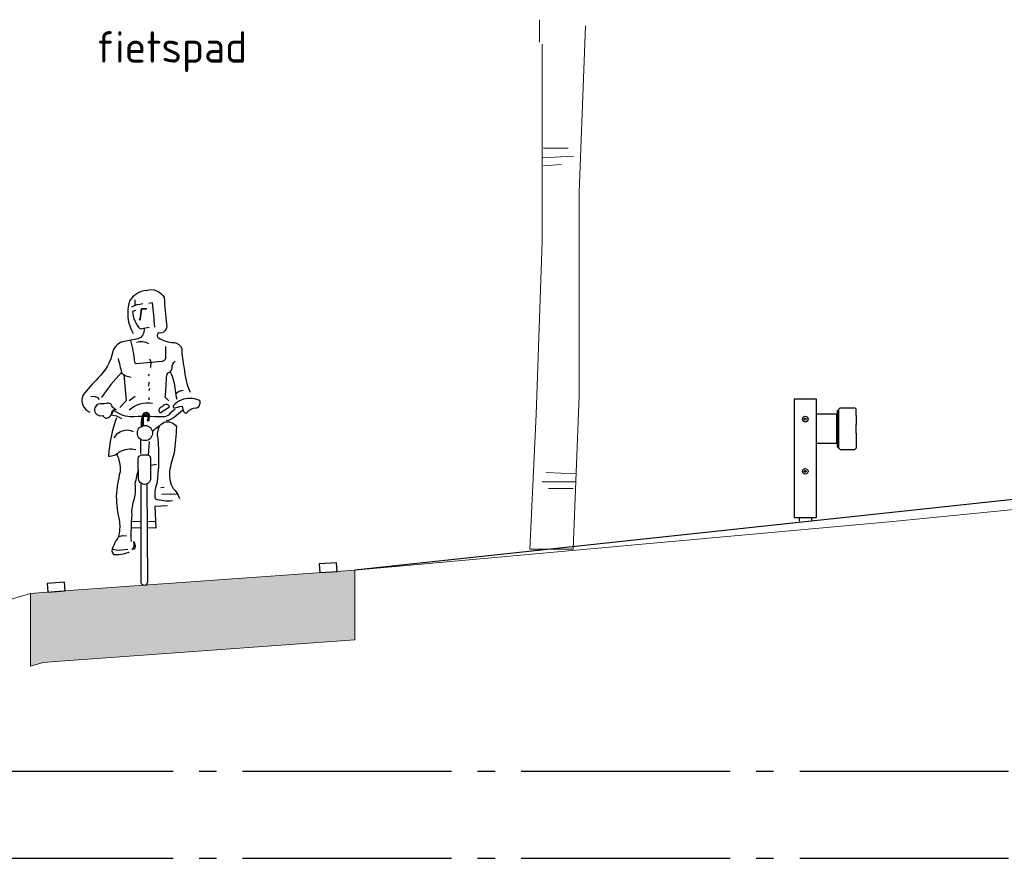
# Model space of a CAD drawing. Header units: metres. Extents: x 180716 to 180809, y 418548 to 418668.
# Tile 46 of 148: x 180773.02 to 180778.68, y 418593.51 to 418598.32. Entities that reach past the tile are written whole.
import ezdxf

# ---------------------------------------------------------------- set-up
doc = ezdxf.new("R2010")
doc.units = ezdxf.units.M
doc.linetypes.add('AL-NAP_LIJN', pattern=[15.25, 12, -1.5, 0.25, -1.5])
doc.layers.get('0').update_dxf_attribs({"color": 30, "lineweight": 0})
for name, color, linetype, lineweight in [('B-WE-GR-BOOM-SD', 253, 'Continuous', 0), ('B-WE-GW-BERM-GD', 253, 'Continuous', 0), ('B-WE-VH-M', 253, 'Continuous', 0), ('B-WE-VH-VERHARDING_ASFALT-GD', 253, 'Continuous', 0), ('N-WE-BV-GELEIDECONSTRUCTIE-GD', 210, 'Continuous', 30), ('N-WE-GW-BERM-GD', 90, 'Continuous', 30), ('N-WE-VW-MARKERING-GD', 7, 'Continuous', 30), ('N-WE-WH-WATERPEIL_WINTERPEIL-GD', 150, 'AL-NAP_LIJN', 25), ('N-WE-WH-WATERPEIL_ZOMERPEIL-GD', 150, 'AL-NAP_LIJN', 25), ('X-XX-AL-AANKLEDING-SD', 6, 'Continuous', 25)]:
    doc.layers.add(name, color=color, linetype=linetype, lineweight=lineweight)
doc.layers.add('B-WE-VH-VERHARDING_ASFALT-AD', color=253, linetype='Continuous', lineweight=0, transparency=0.5)
doc.styles.add('NLCS-ISO-M100-T18', font='NLCS-ISO.ttf', dxfattribs={"height": 0.18})

# ---------------------------------------------------------------- blocks, each defined once
blk = doc.blocks.new('SAL-AANKLEDING_FIETSTER_VOORAANZICHT-D')
for points in [[(0.01024110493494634, 1.693571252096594, -0.3629040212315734), (0.1127097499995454, 1.65203139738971, 0.01509322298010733), (0.1261773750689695, 1.499193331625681, -0.5680413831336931), (0.07846045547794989, 1.448871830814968, 0.463013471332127), (0.07943338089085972, 1.420086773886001, 0.1113199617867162), (0.1697232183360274, 1.393415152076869, -0.312350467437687), (0.2134299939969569, 1.359583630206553, 0.04183023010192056), (0.2272079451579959, 1.247268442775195, 0.07482621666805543), (0.2615902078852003, 1.108569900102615, 1453.487324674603)], [(0.01024110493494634, 1.693571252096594, 0.2249538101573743), (-0.08549206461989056, 1.632768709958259, 0.2180258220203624), (-0.06464129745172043, 1.446645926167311, -0.07021316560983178)], [(-0.07290424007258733, 1.599129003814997, -0.1054406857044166), (-0.01008810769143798, 1.617248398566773, -1.362009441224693)], [(0.0584613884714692, 1.481770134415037, 0.01284767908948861), (0.04667225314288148, 1.622065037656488), (0.02422465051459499, 1.617884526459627)], [(-0.05194494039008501, 1.577950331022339), (-0.06913328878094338, 1.572445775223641, 0.167709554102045), (-0.0255736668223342, 1.472177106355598), (0.0263733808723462, 1.481907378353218)], [(-0.004686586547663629, 1.475297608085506, -0.4299335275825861), (-0.0392054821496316, 1.415025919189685, -0.02170715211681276), (-0.1148376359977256, 1.400073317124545, 0.3165063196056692), (-0.1812488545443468, 1.342218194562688, -0.1405895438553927), (-0.2657149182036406, 1.190669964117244, 0.03275150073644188), (-0.3546519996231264, 1.089744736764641, 0.3965603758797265), (-0.3145954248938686, 0.994139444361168, 2.431502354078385)], [(-0.0796285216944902, 1.406185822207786, -0.02794359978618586), (-0.05661978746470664, 1.281187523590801, 0.4228137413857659), (-0.04579203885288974, 1.273048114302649), (0.09728269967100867, 1.287262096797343, 0.510680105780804), (0.1230156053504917, 1.31366255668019), (0.12298967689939, 1.371664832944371)], [(-0.0458846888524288, 1.395531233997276, -0.2013068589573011), (0.02315921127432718, 1.389374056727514, -0.2934784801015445)], [(-0.1510862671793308, 1.301467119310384, -0.01458411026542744), (-0.1326306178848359, 1.221171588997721, 0.04383162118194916), (-0.2474147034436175, 1.078609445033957, 3.218336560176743)], [(0.1405799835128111, 1.05930562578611), (0.1192612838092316, 1.081112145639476, 0.00879728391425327), (0.1280494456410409, 1.20701177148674, -0.2267345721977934), (0.1429314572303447, 1.224700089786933, 0.2984710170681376), (0.1587053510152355, 1.249567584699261, -0.2236630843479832), (0.1754212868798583, 1.2864777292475, -4.108203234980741)], [(-0.1332766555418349, 1.221135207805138, 0.1709338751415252), (-0.07706751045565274, 1.195460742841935, 0.3844899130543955)], [(0.1473809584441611, 1.226246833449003, -0.08770627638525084), (0.1764091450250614, 1.119327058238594, 0.04254960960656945), (0.18543880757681, 1.068312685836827, -2.271622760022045)], [(-0.3092794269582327, 1.083874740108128, -0.3221354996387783), (-0.2610636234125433, 1.067795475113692, 1.351222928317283)], [(0.2217773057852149, 1.119289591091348, 0.1517779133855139), (0.1795114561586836, 1.098762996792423, 0.1341469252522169)], [(-0.1636409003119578, 1.006528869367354, -0.1683980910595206), (-0.1938354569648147, 1.042093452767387, 0.2080561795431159), (-0.2208279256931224, 1.043813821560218, -0.01448971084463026), (-0.2666602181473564, 1.040584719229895, 0.4313812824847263), (-0.2819115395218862, 0.9891751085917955, 0.3420360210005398), (-0.2383635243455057, 0.9754253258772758, 0.5027673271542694), (-0.2075223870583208, 0.9629042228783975, 0.3216907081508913), (-0.1874445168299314, 0.9919026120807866, -0.5678978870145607), (-0.162708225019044, 1.007229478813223, -1.321990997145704)], [(-0.08724474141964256, 1.007914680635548, -0.2278426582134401), (0.04610359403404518, 1.04523608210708, 0.1442440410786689)], [(0.0890728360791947, 0.9899761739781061), (0.1432269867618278, 1.023809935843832, 0.5614249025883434), (0.1156524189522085, 1.035866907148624, -0.01518557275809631), (0.08971500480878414, 1.018852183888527, 0.4372226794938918), (0.0890728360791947, 0.9899761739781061, -0.8332399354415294)], [(0.3121619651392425, 1.062163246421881, 0.206679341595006), (0.210656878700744, 1.06357600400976, 0.1155856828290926), (0.1642551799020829, 1.030178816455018, 0.2847723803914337), (0.1681766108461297, 1.018086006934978, 0.001883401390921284), (0.2154922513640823, 1.029499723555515, 0.07747885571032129), (0.2279935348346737, 0.99164258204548, 0.4721329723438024), (0.2495404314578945, 1.000308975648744, -0.1663070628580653), (0.2939081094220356, 1.018037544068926, 0.4985144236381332), (0.3168479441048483, 1.059510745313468), (0.3121619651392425, 1.062163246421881)], [(-0.1601797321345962, 0.9623298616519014, 0.07342846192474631), (-0.207336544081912, 0.7409450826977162, 0.1875208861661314), (-0.1433418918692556, 0.7669078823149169, -0.1919067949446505), (-0.04974360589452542, 0.7793077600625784, 2.461001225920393)], [(0.17663408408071, 1.011757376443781), (0.1450322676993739, 0.9859985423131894, -0.2446228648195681), (0.1043269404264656, 0.9665319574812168, 0.01686528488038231), (-0.08236857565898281, 0.9673598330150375, -0.1187081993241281), (-0.1362895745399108, 0.9811735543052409), (-0.1790002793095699, 1.003071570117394), (-0.1912573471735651, 0.9790502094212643), (-0.1617126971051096, 0.9722888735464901), (-0.1317132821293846, 0.9574520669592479)], [(0.2175753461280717, 1.004017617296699), (0.1715010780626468, 0.9648060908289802, -0.1322292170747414), (0.1250541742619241, 0.9437199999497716, 0.3336954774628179)], [(0.04661849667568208, 0.8864839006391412, -0.02821722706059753), (0.1131796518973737, 0.9359223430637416, -0.3437500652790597), (0.1839610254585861, 0.9104204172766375, -0.008165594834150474), (0.1710640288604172, 0.7596621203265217, 0.0533442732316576), (0.1439916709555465, 0.6534715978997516, 0.08747742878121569), (0.1523747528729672, 0.5794137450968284, 0.08319671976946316), (0.182055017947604, 0.5357191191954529, -0.08258204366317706), (0.2003706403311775, 0.4981894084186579, -1.052456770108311)], [(0.08550198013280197, 0.916770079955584, 0.1773713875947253), (0.07633514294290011, 0.8421432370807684, -0.05747081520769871), (0.07019622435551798, 0.5828869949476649, 0.1272577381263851), (0.06116330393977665, 0.4958587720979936, 0.08360029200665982), (0.1599111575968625, 0.485865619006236, 2.180608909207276)], [(-0.1740904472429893, 0.8468351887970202, -0.4083693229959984), (-0.0653461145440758, 0.8837431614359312, 0.431027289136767)], [(-0.1594658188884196, 0.7540102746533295, -0.1223025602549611), (-0.14076045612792, 0.6520179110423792, 0.04530094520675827), (-0.1620283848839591, 0.5118056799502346, 0.05552429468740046), (-0.1441520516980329, 0.366992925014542, -0.09123024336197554), (-0.1507055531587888, 0.2762158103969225, 0.06619030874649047), (-0.1814573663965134, 0.2181005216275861, 0.3238927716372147), (-0.1788241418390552, 0.1770953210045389, 0.121836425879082), (-0.09104019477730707, 0.1891677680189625, -1.824136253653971), (-0.09129045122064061, 0.1878575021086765, -0.2539997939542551)], [(-0.03508422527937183, 0.6168155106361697), (-0.03643752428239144, 0.7214052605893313, -0.4436053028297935), (-0.01305670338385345, 0.7492934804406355), (0.01388119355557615, 0.7485421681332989, -0.5053483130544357), (0.03360298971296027, 0.72632167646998), (0.03423253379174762, 0.6058130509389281, -0.8430722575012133), (-0.03468403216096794, 0.6097090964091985), (-0.03508422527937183, 0.6168155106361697)], [(-0.03574569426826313, 0.6679371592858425, 0.01635486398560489), (-0.05481647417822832, 0.5816797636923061, -0.1008752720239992), (-0.06038714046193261, 0.496466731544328, 0.1079730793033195), (-0.07331006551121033, 0.4037107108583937, 0.02587525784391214), (-0.07739460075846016, 0.2518284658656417, 20.28503471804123)], [(0.01363154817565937, 0.5803496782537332), (0.01708959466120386, 0.01832942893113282, -0.965527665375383), (-0.01939334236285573, 0.01595087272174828), (-0.02018069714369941, 0.5823340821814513)]]:
    blk.add_lwpolyline(points, format="xyb")
for points in [[(-0.05566960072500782, 1.638336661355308), (-0.0565256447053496, 1.607504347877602)], [(0.01261803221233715, 1.588067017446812), (-0.01979299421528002, 1.588186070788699), (-0.02710554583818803, 1.528150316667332)], [(0.01147148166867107, 1.585410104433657), (-0.01733176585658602, 1.584760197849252), (-0.02525838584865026, 1.529874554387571)], [(0.02886223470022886, 1.299611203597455), (0.03564067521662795, 1.282818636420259), (0.03516222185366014, 1.251035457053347)], [(-0.1190731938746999, 1.210593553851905), (-0.1057329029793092, 1.060016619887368), (-0.1420802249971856, 1.020704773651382)], [(0.02636245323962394, 1.211654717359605), (0.02134408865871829, 1.202946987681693)], [(0.0240820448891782, 1.16583620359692), (0.02237545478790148, 1.144353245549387)], [(-0.08800324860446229, 1.061663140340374), (-0.05408572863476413, 1.086580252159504)], [(0.02418460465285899, 1.077702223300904), (0.02462559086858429, 1.064117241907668)], [(0.0280938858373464, 1.129121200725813), (0.02526830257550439, 1.116000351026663)], [(-0.02120934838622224, 0.7559633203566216), (-0.02166248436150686, 0.8330600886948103)], [(0.02636700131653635, 0.8260435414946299), (0.02021864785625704, 0.7453345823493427)], [(0.03635913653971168, 0.6888878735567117), (0.06838816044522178, 0.6955522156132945)], [(0.09411726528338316, 0.5609029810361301), (0.1121335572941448, 0.5632137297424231)], [(0.09945756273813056, 0.5236147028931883), (0.1486291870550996, 0.525087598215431), (0.1885787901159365, 0.5234488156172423)], [(0.1314347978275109, 0.4563942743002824), (0.05841435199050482, 0.4526062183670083), (0.06505833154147, 0.3288718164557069), (0.01870292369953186, 0.329177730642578)], [(-0.02179185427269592, 0.3635141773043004), (-0.07380229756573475, 0.3664180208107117)], [(0.06304616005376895, 0.3663455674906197), (0.02196121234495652, 0.3633857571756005)], [(-0.1521431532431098, 0.2787271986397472), (-0.1272751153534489, 0.2859604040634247), (-0.1041406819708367, 0.2836987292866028)], [(-0.0246907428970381, 0.3286783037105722), (-0.07366668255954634, 0.3294847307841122)], [(-0.06007450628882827, 0.2492393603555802), (-0.05416975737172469, 0.2249445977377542), (-0.05736851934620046, 0.2069420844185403), (-0.07215462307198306, 0.2048132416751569), (-0.06603986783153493, 0.211314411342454), (-0.059374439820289, 0.2252995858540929), (-0.05963352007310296, 0.2356543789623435), (-0.0608660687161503, 0.2517871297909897)], [(-0.1834776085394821, 0.2079414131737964), (-0.1520494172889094, 0.202258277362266), (-0.09661751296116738, 0.2076481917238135)]]:
    blk.add_lwpolyline(points)
for points in [[(-0.02726926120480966, 1.53105748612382), (-0.02990357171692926, 1.52604848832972), (-0.02315655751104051, 1.527076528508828)], [(0.02367201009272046, 0.9487041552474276), (0.02298572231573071, 0.9781534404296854), (0.0142371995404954, 0.9896503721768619), (-0.004943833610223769, 0.9850057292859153), (-0.009634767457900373, 0.9704836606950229), (-0.01612765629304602, 0.9419262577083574), (-0.01456767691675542, 0.919979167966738), (-0.00925826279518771, 0.9235185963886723), (-0.00978524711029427, 0.9558932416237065), (-0.003451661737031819, 0.9815252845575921), (0.01377747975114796, 0.9805512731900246), (0.02069262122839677, 0.9728396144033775), (0.01979578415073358, 0.9484858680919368)]]:
    blk.add_lwpolyline(points, close=True)
blk.add_lwpolyline([(0.02738893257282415, 0.9459970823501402), (0.02822678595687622, 0.977152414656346, 0.6680870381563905), (-0.007132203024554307, 0.9835863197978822, 0.1605800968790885), (-0.0175933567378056, 0.9104115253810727), (-0.005395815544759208, 0.9182273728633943), (-0.006145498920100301, 0.9603107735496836, -1.047019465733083), (0.01888625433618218, 0.9646368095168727), (0.01771655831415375, 0.9451283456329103)], format="xyb", close=True)
blk.add_circle((0.002587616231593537, 0.8742830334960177), 0.04373530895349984)
blk = doc.blocks.new('SGR-BOOM_S02_G_ZIJ-D')
at = {"ltscale": 0.1}
blk.add_line((-0.1242285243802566, 0), (0.1242285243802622, 0), dxfattribs=at)
at = {"flags": 128}
for points in [[(-0.06901746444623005, 2.9121882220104), (-0.06901746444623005, 3.041191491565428)], [(0.1946584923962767, 3.006568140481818), (0.1593375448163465, 2.049730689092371), (0.1593375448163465, 0.8806117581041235), (0.1242285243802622, 0)], [(-0.05320780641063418, 2.900203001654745), (-0.05320780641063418, 1.766539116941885), (-0.08914841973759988, 0.7742466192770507), (-0.1242285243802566, 0)], [(-0.04701114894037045, 2.303750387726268), (0.09489230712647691, 2.303750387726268)], [(-0.05444713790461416, 2.24854822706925), (0.1258755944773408, 2.25662659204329)], [(-0.04701114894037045, 2.201424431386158), (0.05523369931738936, 2.209502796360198)], [(-0.030899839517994, 0.4416872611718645), (0.1419869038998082, 0.4336088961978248)], [(-0.05444713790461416, 0.3864851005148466), (0.1419869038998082, 0.3864851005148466)], [(-0.01788685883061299, 0.3492348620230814), (0.1240165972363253, 0.3492348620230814)]]:
    blk.add_lwpolyline(points, dxfattribs=at)
blk = doc.blocks.new('EURORAIL - Hout type N2-01 3m')
for p, q in [((-0.3559999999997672, 0.7002492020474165), (-0.3559999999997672, 0.02024920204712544)), ((-0.2280000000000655, 0.7002492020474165), (-0.3559999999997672, 0.7002492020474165)), ((-0.2280000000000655, 0.02024920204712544), (-0.2280000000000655, 0.7002492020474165)), ((-0.1069999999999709, 0.4250000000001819), (-0.1069999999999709, 0.6350000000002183)), ((-0.1069999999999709, 0.6350000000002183), (-0.1000000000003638, 0.6350000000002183)), ((-0.1030000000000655, 0.4250000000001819), (-0.1030000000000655, 0.6350000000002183)), ((-0.1000000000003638, 0.6419999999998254), (-0.09199999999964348, 0.6499999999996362)), ((-0.1000000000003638, 0.4179999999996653), (-0.1000000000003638, 0.6419999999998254)), ((-0.09199999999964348, 0.6499999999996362), (-0.007999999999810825, 0.6499999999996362)), ((-0.007999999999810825, 0.6499999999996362), (0, 0.6419999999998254)), ((0, 0.6049999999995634), (0, 0.6419999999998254)), ((-0.2280000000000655, 0.6149999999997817), (-0.1069999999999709, 0.6149999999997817)), ((-0.1109999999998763, 0.5664304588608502), (-0.1109999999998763, 0.6149999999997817)), ((-0.1109999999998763, 0.4935695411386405), (-0.1109999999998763, 0.5664304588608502)), ((0, 0.5050000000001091), (0, 0.5549999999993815)), ((-0.1109999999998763, 0.444999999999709), (-0.1109999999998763, 0.4935695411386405)), ((0, 0.4549999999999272), (0, 0.4179999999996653)), ((-0.1069999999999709, 0.444999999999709), (-0.2280000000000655, 0.444999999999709)), ((-0.1069999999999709, 0.4250000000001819), (-0.1000000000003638, 0.4250000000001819)), ((-0.1000000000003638, 0.4179999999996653), (-0.09199999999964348, 0.4099999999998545)), ((-0.09199999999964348, 0.4099999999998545), (-0.007999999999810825, 0.4099999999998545)), ((0, 0.4179999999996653), (-0.007999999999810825, 0.4099999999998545)), ((-0.3559999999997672, 0.01999999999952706), (-0.2280000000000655, 0.01999999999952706)), ((-0.3270000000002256, 0.01999999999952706), (-0.3270000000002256, 0)), ((-0.2569999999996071, 0.01999999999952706), (-0.2569999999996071, 0))]:
    blk.add_line(p, q)
for points in [[(0, 0.6049999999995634), (0, 0.6049999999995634), (0, 0.5549999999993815), (0, 0.5549999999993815)], [(0, 0.5050000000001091), (0, 0.5050000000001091), (0, 0.4549999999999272), (0, 0.4549999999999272)]]:
    blk.add_lwpolyline(points)
for centre, radius in [((-0.2920000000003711, 0.5852492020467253), 0.016), ((-0.2920000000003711, 0.5852492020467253), 0.0055), ((-0.2920000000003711, 0.2852492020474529), 0.016), ((-0.2920000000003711, 0.2852492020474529), 0.0055)]:
    blk.add_circle(centre, radius)

msp = doc.modelspace()

# ---------------------------------------------------------------- hatches: boundary and pattern name
at = {"layer": 'B-WE-VH-VERHARDING_ASFALT-AD'}
h = msp.add_hatch(color=256, dxfattribs=at)
h.dxf.hatch_style = 1
h.paths.add_polyline_path([(180773.0815170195, 418594.6092518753), (180773.1538714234, 418594.6307365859), (180773.2510592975, 418594.6378433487), (180774.9439186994, 418594.7596292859), (180774.9439186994, 418595.1606630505), (180773.2221224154, 418595.0367953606), (180773.0815170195, 418595.0265137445)])

# ---------------------------------------------------------------- linework, layer by layer
at = {"layer": 'B-WE-GW-BERM-GD', "flags": 128}
msp.add_lwpolyline([(180771.5570765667, 418594.5738507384), (180773.0815170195, 418595.0265137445), (180773.2221224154, 418595.0367953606), (180774.9439186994, 418595.1606630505), (180778.0348250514, 418595.4392861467), (180778.8081818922, 418595.5158339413), (180778.8250095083, 418595.5237764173), (180779.081904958, 418595.591509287), (180781.8600161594, 418595.7413412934), (180781.9959502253, 418595.746262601), (180782.0277856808, 418595.74359705), (180782.0563131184, 418595.7446021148), (180782.9570596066, 418595.753461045), (180784.3191523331, 418595.6871296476), (180785.865867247, 418595.5838693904), (180786.0856757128, 418595.468224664), (180786.1657671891, 418595.4342415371), (180790.0582441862, 418595.0125985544)], dxfattribs=at)
at = {"layer": 'B-WE-VH-VERHARDING_ASFALT-GD'}
msp.add_lwpolyline([(180773.0815170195, 418594.6092518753), (180773.1538714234, 418594.6307365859), (180773.2510592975, 418594.6378433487), (180774.9439186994, 418594.7596292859), (180774.9439186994, 418595.1606630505), (180773.2221224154, 418595.0367953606), (180773.0815170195, 418595.0265137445)], close=True, dxfattribs=at)
at = {"layer": 'N-WE-GW-BERM-GD', "flags": 128}
msp.add_lwpolyline([(180778.9239748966, 418595.5867391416), (180774.9439186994, 418595.1606630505)], dxfattribs=at)
at = {"layer": 'N-WE-VW-MARKERING-GD', "flags": 128}
for points in [[(180774.8400458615, 418595.2033194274), (180774.7403070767, 418595.1960962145), (180774.7439186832, 418595.1462268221), (180774.843657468, 418595.1534500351)], [(180773.2776441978, 418595.0909187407), (180773.1779054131, 418595.0836955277), (180773.1815170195, 418595.0338261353), (180773.2812558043, 418595.0410493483)]]:
    msp.add_lwpolyline(points, close=True, dxfattribs=at)
at = {"layer": 'N-WE-WH-WATERPEIL_WINTERPEIL-GD', "ltscale": 0.1, "flags": 128}
msp.add_lwpolyline([(180764.7001249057, 418593.5055137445), (180801.015890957, 418593.5055137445)], dxfattribs=at)
at = {"layer": 'N-WE-WH-WATERPEIL_ZOMERPEIL-GD', "ltscale": 0.1, "flags": 128}
msp.add_lwpolyline([(180764.7001249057, 418594.0055137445), (180801.015890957, 418594.0055137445)], dxfattribs=at)

# ---------------------------------------------------------------- block references
at = {"layer": 'B-WE-GR-BOOM-SD'}
msp.add_blockref('SGR-BOOM_S02_G_ZIJ-D', (180776.0748112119, 418595.2803945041), dxfattribs=at)
at = {"layer": 'N-WE-BV-GELEIDECONSTRUCTIE-GD'}
msp.add_blockref('EURORAIL - Hout type N2-01 3m', (180777.8239843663, 418595.4425839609), dxfattribs=at)
at = {"layer": 'X-XX-AL-AANKLEDING-SD'}
msp.add_blockref('SAL-AANKLEDING_FIETSTER_VOORAANZICHT-D', (180773.7363743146, 418595.0735482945), dxfattribs=at)

# ---------------------------------------------------------------- texts
at = {"layer": 'B-WE-VH-M', "insert": (180773.4567208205, 418598.255027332), "char_height": 0.18, "attachment_point": 1, "style": 'NLCS-ISO-M100-T18'}
msp.add_mtext_dynamic_manual_height_columns('fietspad', width=1.402386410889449, gutter_width=12.5, heights=[0], dxfattribs=at)

doc.saveas('drawing.dxf')
